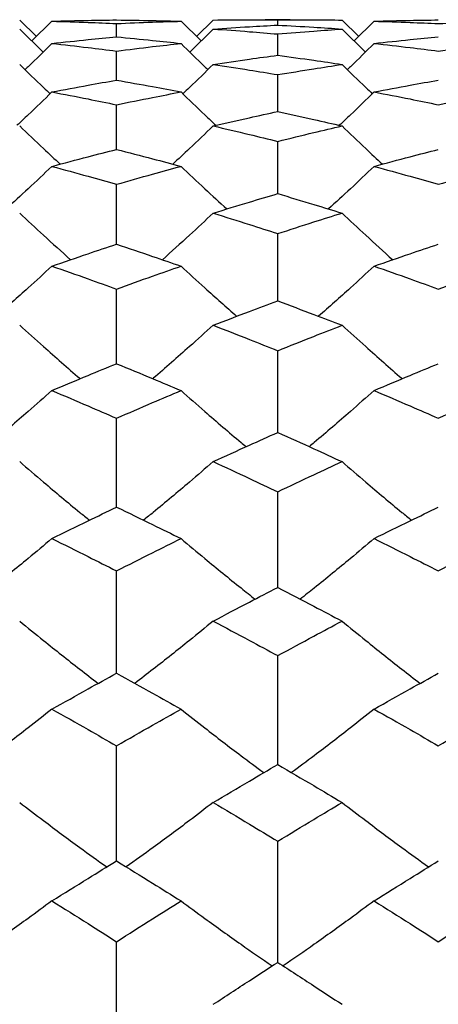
# Model space of a CAD drawing. Header units: inches. Extents: x 1.7 to 20.7, y 4 to 15.1.
# Tile 51 of 54: x 13.639 to 13.819, y 12.974 to 13.399. Entities that reach past the tile are written whole.
import ezdxf

# ---------------------------------------------------------------- set-up
doc = ezdxf.new("R2010")
doc.units = ezdxf.units.IN
doc.header["$MEASUREMENT"] = 0

msp = doc.modelspace()

# ---------------------------------------------------------------- linework, layer by layer
at = {"color": 7, "linetype": 'Continuous', "lineweight": 25}
for p, q in [((13.63866, 13.39849), (13.64589, 13.39141)), ((13.65259, 13.39798), (13.64392, 13.38948)), ((13.68046, 13.39123), (13.68046, 13.39698)), ((13.70831, 13.39798), (13.71698, 13.38948)), ((13.72223, 13.39849), (13.71501, 13.39141)), ((13.75549, 13.39864), (13.74458, 13.39864)), ((13.75004, 13.39631), (13.75004, 13.39863)), ((13.77781, 13.39849), (13.785, 13.39141)), ((13.79168, 13.39798), (13.78304, 13.38948)), ((13.63866, 13.39462), (13.6488, 13.38471)), ((13.72223, 13.39462), (13.7121, 13.38471)), ((13.75004, 13.38332), (13.75004, 13.39248)), ((13.77781, 13.39462), (13.7879, 13.38471)), ((13.68046, 13.37258), (13.68046, 13.38513)), ((13.75004, 13.35903), (13.75004, 13.37495)), ((13.68046, 13.3427), (13.68046, 13.36196)), ((13.75004, 13.32363), (13.75004, 13.34619)), ((13.68046, 13.30184), (13.68046, 13.32766)), ((13.75004, 13.27738), (13.75004, 13.30641)), ((13.68046, 13.2503), (13.68046, 13.28248)), ((13.75004, 13.22064), (13.75004, 13.25592)), ((13.68046, 13.18847), (13.68046, 13.22678)), ((13.75004, 13.15384), (13.75004, 13.1951)), ((13.68046, 13.11682), (13.68046, 13.16096)), ((13.75004, 13.07749), (13.75004, 13.12441)), ((13.68046, 13.0359), (13.68046, 13.08553)), ((13.75004, 12.99216), (13.75004, 13.0444)), ((13.68046, 12.94633), (13.68046, 13.00108))]:
    msp.add_line(p, q, dxfattribs=at)
for points, knots in [([(13.65259, 13.39798), (13.6578, 13.39812), (13.66709, 13.39835), (13.67637, 13.39848), (13.68046, 13.39853)], [0, 0, 0, 0, 0.560052, 1, 1, 1, 1]), ([(13.65259, 13.39798), (13.6578, 13.39783), (13.66709, 13.39755), (13.67637, 13.39715), (13.68046, 13.39698)], [0, 0, 0, 0, 0.5600516, 1, 1, 1, 1]), ([(13.68046, 13.39853), (13.68566, 13.39846), (13.69494, 13.39833), (13.70423, 13.39809), (13.70831, 13.39798)], [0, 0, 0, 0, 0.56009, 1, 1, 1, 1]), ([(13.68046, 13.39698), (13.68566, 13.3972), (13.69494, 13.39759), (13.70423, 13.39786), (13.70831, 13.39798)], [0, 0, 0, 0, 0.56009, 1, 1, 1, 1]), ([(13.72223, 13.39849), (13.72742, 13.39855), (13.73669, 13.39865), (13.74596, 13.39864), (13.75004, 13.39863)], [0, 0, 0, 0, 0.560148, 1, 1, 1, 1]), ([(13.72223, 13.39462), (13.72742, 13.39496), (13.73669, 13.39558), (13.74596, 13.39609), (13.75004, 13.39631)], [0, 0, 0, 0, 0.560148, 1, 1, 1, 1]), ([(13.75004, 13.39863), (13.75522, 13.39864), (13.76448, 13.39864), (13.77374, 13.39854), (13.77781, 13.39849)], [0, 0, 0, 0, 0.560187, 1, 1, 1, 1]), ([(13.75004, 13.39631), (13.75522, 13.39602), (13.76448, 13.39551), (13.77374, 13.39489), (13.77781, 13.39462)], [0, 0, 0, 0, 0.560187, 1, 1, 1, 1]), ([(13.79168, 13.39798), (13.79685, 13.39812), (13.80609, 13.39835), (13.81532, 13.39848), (13.81938, 13.39853)], [0, 0, 0, 0, 0.560245, 1, 1, 1, 1]), ([(13.79168, 13.39798), (13.79685, 13.39783), (13.80609, 13.39755), (13.81532, 13.39715), (13.81938, 13.39698)], [0, 0, 0, 0, 0.560245, 1, 1, 1, 1]), ([(13.81938, 13.39698), (13.82455, 13.3972), (13.83377, 13.39759), (13.84298, 13.39786), (13.84703, 13.39798)], [0, 0, 0, 0, 0.560284, 1, 1, 1, 1]), ([(13.65259, 13.38841), (13.6578, 13.38897), (13.66709, 13.38996), (13.67637, 13.39084), (13.68046, 13.39123)], [0, 0, 0, 0, 0.560052, 1, 1, 1, 1]), ([(13.68046, 13.39123), (13.68566, 13.39074), (13.69494, 13.38985), (13.70423, 13.38885), (13.70831, 13.38841)], [0, 0, 0, 0, 0.5600903, 1, 1, 1, 1]), ([(13.72223, 13.39462), (13.72742, 13.39425), (13.73669, 13.39359), (13.74596, 13.39282), (13.75004, 13.39248)], [0, 0, 0, 0, 0.560148, 1, 1, 1, 1]), ([(13.75004, 13.39248), (13.75522, 13.39291), (13.76448, 13.39368), (13.77374, 13.39433), (13.77781, 13.39462)], [0, 0, 0, 0, 0.560187, 1, 1, 1, 1]), ([(13.79168, 13.38841), (13.79685, 13.38897), (13.80609, 13.38996), (13.81532, 13.39084), (13.81938, 13.39123)], [0, 0, 0, 0, 0.560245, 1, 1, 1, 1]), ([(13.65259, 13.38841), (13.64918, 13.38505), (13.64533, 13.38126), (13.64141, 13.37754), (13.64097, 13.37712)], [0, 0, 0, 0, 0.887426, 1, 1, 1, 1]), ([(13.65259, 13.38841), (13.6578, 13.38783), (13.66709, 13.38679), (13.67637, 13.38563), (13.68046, 13.38513)], [0, 0, 0, 0, 0.560052, 1, 1, 1, 1]), ([(13.68046, 13.38513), (13.68566, 13.38577), (13.69494, 13.38692), (13.70423, 13.38795), (13.70831, 13.38841)], [0, 0, 0, 0, 0.56009, 1, 1, 1, 1]), ([(13.70831, 13.38841), (13.71172, 13.38505), (13.71556, 13.38126), (13.71948, 13.37754), (13.71992, 13.37712)], [0, 0, 0, 0, 0.887152, 1, 1, 1, 1]), ([(13.79168, 13.38841), (13.78828, 13.38504), (13.78445, 13.38126), (13.78055, 13.37754), (13.78011, 13.37712)], [0, 0, 0, 0, 0.887723, 1, 1, 1, 1]), ([(13.79168, 13.38841), (13.79685, 13.38783), (13.80609, 13.38679), (13.81532, 13.38563), (13.81938, 13.38513)], [0, 0, 0, 0, 0.560245, 1, 1, 1, 1]), ([(13.81938, 13.38513), (13.82455, 13.38577), (13.83377, 13.38692), (13.84298, 13.38795), (13.84703, 13.38841)], [0, 0, 0, 0, 0.560284, 1, 1, 1, 1]), ([(13.72223, 13.37936), (13.72742, 13.38013), (13.73669, 13.3815), (13.74596, 13.38276), (13.75004, 13.38332)], [0, 0, 0, 0, 0.560148, 1, 1, 1, 1]), ([(13.75004, 13.38332), (13.75522, 13.38261), (13.76448, 13.38134), (13.77374, 13.37997), (13.77781, 13.37936)], [0, 0, 0, 0, 0.560187, 1, 1, 1, 1]), ([(13.63866, 13.37936), (13.64208, 13.37602), (13.64642, 13.37177), (13.65085, 13.36761), (13.6518, 13.36671)], [0, 0, 0, 0, 0.7860041, 1, 1, 1, 1]), ([(13.72223, 13.37936), (13.71881, 13.37602), (13.71447, 13.37177), (13.71005, 13.36761), (13.7091, 13.36671)], [0, 0, 0, 0, 0.786189, 1, 1, 1, 1]), ([(13.72223, 13.37936), (13.72742, 13.37857), (13.73669, 13.37715), (13.74596, 13.37562), (13.75004, 13.37495)], [0, 0, 0, 0, 0.560148, 1, 1, 1, 1]), ([(13.75004, 13.37495), (13.75522, 13.3758), (13.76448, 13.37733), (13.77374, 13.37874), (13.77781, 13.37936)], [0, 0, 0, 0, 0.560187, 1, 1, 1, 1]), ([(13.77781, 13.37936), (13.78121, 13.37602), (13.78554, 13.37178), (13.78994, 13.36761), (13.79088, 13.36672)], [0, 0, 0, 0, 0.785784, 1, 1, 1, 1]), ([(13.65259, 13.36749), (13.6578, 13.36847), (13.66709, 13.37022), (13.67637, 13.37186), (13.68046, 13.37258)], [0, 0, 0, 0, 0.560052, 1, 1, 1, 1]), ([(13.68046, 13.37258), (13.68566, 13.37166), (13.69494, 13.37002), (13.70423, 13.36827), (13.70831, 13.36749)], [0, 0, 0, 0, 0.56009, 1, 1, 1, 1]), ([(13.79168, 13.36749), (13.79685, 13.36847), (13.80609, 13.37022), (13.81532, 13.37186), (13.81938, 13.37258)], [0, 0, 0, 0, 0.560245, 1, 1, 1, 1]), ([(13.65259, 13.36749), (13.64918, 13.36418), (13.64418, 13.35935), (13.63909, 13.3546), (13.63748, 13.3531)], [0, 0, 0, 0, 0.684131, 1, 1, 1, 1]), ([(13.65259, 13.36749), (13.6578, 13.36649), (13.66709, 13.3647), (13.67637, 13.3628), (13.68046, 13.36196)], [0, 0, 0, 0, 0.560052, 1, 1, 1, 1]), ([(13.68046, 13.36196), (13.68566, 13.36303), (13.69494, 13.36492), (13.70423, 13.36671), (13.70831, 13.36749)], [0, 0, 0, 0, 0.56009, 1, 1, 1, 1]), ([(13.70831, 13.36749), (13.71172, 13.36419), (13.71672, 13.35935), (13.7218, 13.3546), (13.7234, 13.3531)], [0, 0, 0, 0, 0.68391, 1, 1, 1, 1]), ([(13.79168, 13.36749), (13.78828, 13.36418), (13.7833, 13.35934), (13.77823, 13.3546), (13.77663, 13.3531)], [0, 0, 0, 0, 0.684326, 1, 1, 1, 1]), ([(13.79168, 13.36749), (13.79685, 13.36649), (13.80609, 13.3647), (13.81532, 13.3628), (13.81938, 13.36196)], [0, 0, 0, 0, 0.560245, 1, 1, 1, 1]), ([(13.81938, 13.36196), (13.82455, 13.36303), (13.83377, 13.36492), (13.84298, 13.36671), (13.84703, 13.36749)], [0, 0, 0, 0, 0.5602837, 1, 1, 1, 1]), ([(13.72223, 13.35283), (13.72742, 13.35402), (13.73669, 13.35614), (13.74596, 13.35815), (13.75004, 13.35903)], [0, 0, 0, 0, 0.560148, 1, 1, 1, 1]), ([(13.75004, 13.35903), (13.75522, 13.3579), (13.76448, 13.35589), (13.77374, 13.35377), (13.77781, 13.35283)], [0, 0, 0, 0, 0.560187, 1, 1, 1, 1]), ([(13.63866, 13.35283), (13.64208, 13.34956), (13.64787, 13.34402), (13.65377, 13.33858), (13.65618, 13.33635)], [0, 0, 0, 0, 0.590883, 1, 1, 1, 1]), ([(13.72223, 13.35283), (13.71881, 13.34956), (13.71303, 13.34401), (13.70714, 13.33858), (13.70473, 13.33636)], [0, 0, 0, 0, 0.591098, 1, 1, 1, 1]), ([(13.72223, 13.35283), (13.72742, 13.35162), (13.73669, 13.34946), (13.74596, 13.34719), (13.75004, 13.34619)], [0, 0, 0, 0, 0.560148, 1, 1, 1, 1]), ([(13.75004, 13.34619), (13.75522, 13.34746), (13.76448, 13.34973), (13.77374, 13.35188), (13.77781, 13.35283)], [0, 0, 0, 0, 0.560187, 1, 1, 1, 1]), ([(13.77781, 13.35283), (13.78121, 13.34956), (13.78698, 13.34402), (13.79284, 13.33858), (13.79524, 13.33635)], [0, 0, 0, 0, 0.590682, 1, 1, 1, 1]), ([(13.65259, 13.3354), (13.6578, 13.33679), (13.66709, 13.33928), (13.67637, 13.34166), (13.68046, 13.3427)], [0, 0, 0, 0, 0.560052, 1, 1, 1, 1]), ([(13.68046, 13.3427), (13.68566, 13.34137), (13.69494, 13.33899), (13.70423, 13.3365), (13.70831, 13.3354)], [0, 0, 0, 0, 0.56009, 1, 1, 1, 1]), ([(13.79168, 13.3354), (13.79685, 13.33679), (13.80609, 13.33928), (13.81532, 13.34166), (13.81938, 13.3427)], [0, 0, 0, 0, 0.560245, 1, 1, 1, 1]), ([(13.65259, 13.3354), (13.64917, 13.33217), (13.64263, 13.32599), (13.63597, 13.31992), (13.63279, 13.31703)], [0, 0, 0, 0, 0.523197, 1, 1, 1, 1]), ([(13.65259, 13.3354), (13.6578, 13.33399), (13.66709, 13.33146), (13.67637, 13.32882), (13.68046, 13.32766)], [0, 0, 0, 0, 0.560052, 1, 1, 1, 1]), ([(13.68046, 13.32766), (13.68566, 13.32914), (13.69494, 13.33177), (13.70423, 13.33429), (13.70831, 13.3354)], [0, 0, 0, 0, 0.5600903, 1, 1, 1, 1]), ([(13.70831, 13.3354), (13.71173, 13.33217), (13.71826, 13.32599), (13.72491, 13.31992), (13.72808, 13.31702)], [0, 0, 0, 0, 0.5229723, 1, 1, 1, 1]), ([(13.79168, 13.3354), (13.78827, 13.33217), (13.78176, 13.32598), (13.77513, 13.31992), (13.77197, 13.31703)], [0, 0, 0, 0, 0.523316, 1, 1, 1, 1]), ([(13.79168, 13.3354), (13.79685, 13.33399), (13.80609, 13.33146), (13.81532, 13.32882), (13.81938, 13.32766)], [0, 0, 0, 0, 0.560245, 1, 1, 1, 1]), ([(13.81938, 13.32766), (13.82455, 13.32914), (13.83377, 13.33177), (13.84298, 13.33429), (13.84703, 13.3354)], [0, 0, 0, 0, 0.560284, 1, 1, 1, 1]), ([(13.72223, 13.31524), (13.72742, 13.31683), (13.73669, 13.31968), (13.74596, 13.32242), (13.75004, 13.32363)], [0, 0, 0, 0, 0.560148, 1, 1, 1, 1]), ([(13.75004, 13.32363), (13.75522, 13.32209), (13.76448, 13.31935), (13.77374, 13.31649), (13.77781, 13.31524)], [0, 0, 0, 0, 0.560187, 1, 1, 1, 1]), ([(13.63866, 13.31524), (13.64208, 13.31205), (13.64935, 13.30528), (13.65674, 13.29865), (13.66065, 13.29514)], [0, 0, 0, 0, 0.47127, 1, 1, 1, 1]), ([(13.72223, 13.31524), (13.71881, 13.31205), (13.71155, 13.30528), (13.70417, 13.29865), (13.70026, 13.29514)], [0, 0, 0, 0, 0.4714748, 1, 1, 1, 1]), ([(13.72223, 13.31524), (13.72742, 13.31362), (13.73669, 13.31073), (13.74596, 13.30773), (13.75004, 13.30641)], [0, 0, 0, 0, 0.5601483, 1, 1, 1, 1]), ([(13.75004, 13.30641), (13.75522, 13.30809), (13.76448, 13.31108), (13.77374, 13.31397), (13.77781, 13.31524)], [0, 0, 0, 0, 0.560187, 1, 1, 1, 1]), ([(13.77781, 13.31524), (13.78122, 13.31205), (13.78845, 13.30529), (13.7958, 13.29865), (13.79969, 13.29514)], [0, 0, 0, 0, 0.471139, 1, 1, 1, 1]), ([(13.65259, 13.29237), (13.6578, 13.29417), (13.66709, 13.29738), (13.67637, 13.30048), (13.68046, 13.30184)], [0, 0, 0, 0, 0.5600516, 1, 1, 1, 1]), ([(13.68046, 13.30184), (13.68566, 13.3001), (13.69494, 13.297), (13.70423, 13.29379), (13.70831, 13.29237)], [0, 0, 0, 0, 0.56009, 1, 1, 1, 1]), ([(13.79168, 13.29237), (13.79685, 13.29417), (13.80609, 13.29738), (13.81532, 13.30048), (13.81938, 13.30184)], [0, 0, 0, 0, 0.560245, 1, 1, 1, 1]), ([(13.65259, 13.29237), (13.64917, 13.28924), (13.64121, 13.28195), (13.63311, 13.27481), (13.6285, 13.27074)], [0, 0, 0, 0, 0.430461, 1, 1, 1, 1]), ([(13.65259, 13.29237), (13.6578, 13.29056), (13.66709, 13.28731), (13.67637, 13.28396), (13.68046, 13.28248)], [0, 0, 0, 0, 0.560052, 1, 1, 1, 1]), ([(13.68046, 13.28248), (13.68566, 13.28436), (13.69494, 13.28771), (13.70423, 13.29095), (13.70831, 13.29237)], [0, 0, 0, 0, 0.5600903, 1, 1, 1, 1]), ([(13.70831, 13.29237), (13.71173, 13.28924), (13.71968, 13.28196), (13.72776, 13.27481), (13.73237, 13.27073)], [0, 0, 0, 0, 0.4302599, 1, 1, 1, 1]), ([(13.79168, 13.29237), (13.78827, 13.28924), (13.78035, 13.28195), (13.77228, 13.27481), (13.76769, 13.27074)], [0, 0, 0, 0, 0.4305444, 1, 1, 1, 1]), ([(13.79168, 13.29237), (13.79685, 13.29056), (13.80609, 13.28731), (13.81532, 13.28396), (13.81938, 13.28248)], [0, 0, 0, 0, 0.560245, 1, 1, 1, 1]), ([(13.81938, 13.28248), (13.82455, 13.28436), (13.83377, 13.28771), (13.84298, 13.29095), (13.84703, 13.29237)], [0, 0, 0, 0, 0.560284, 1, 1, 1, 1]), ([(13.72223, 13.26686), (13.72742, 13.26885), (13.73669, 13.27241), (13.74596, 13.27586), (13.75004, 13.27738)], [0, 0, 0, 0, 0.560148, 1, 1, 1, 1]), ([(13.75004, 13.27738), (13.75522, 13.27545), (13.76448, 13.27199), (13.77374, 13.26843), (13.77781, 13.26686)], [0, 0, 0, 0, 0.560187, 1, 1, 1, 1]), ([(13.63866, 13.26686), (13.64209, 13.26379), (13.65066, 13.2561), (13.65938, 13.24843), (13.66473, 13.2439), (13.6648, 13.24384)], [0, 0, 0, 0, 0.3969703, 0.9925495, 1, 1, 1, 1]), ([(13.72223, 13.26686), (13.7188, 13.26379), (13.71023, 13.2561), (13.70153, 13.24843), (13.69619, 13.2439), (13.69613, 13.24385)], [0, 0, 0, 0, 0.397154, 0.993014, 1, 1, 1, 1]), ([(13.72223, 13.26686), (13.72742, 13.26485), (13.73669, 13.26125), (13.74596, 13.25755), (13.75004, 13.25592)], [0, 0, 0, 0, 0.560148, 1, 1, 1, 1]), ([(13.75004, 13.25592), (13.75522, 13.25799), (13.76448, 13.26169), (13.77374, 13.26528), (13.77781, 13.26686)], [0, 0, 0, 0, 0.560187, 1, 1, 1, 1]), ([(13.77781, 13.26686), (13.78122, 13.26379), (13.78975, 13.25611), (13.79842, 13.24844), (13.80375, 13.2439), (13.80382, 13.24384)], [0, 0, 0, 0, 0.396877, 0.992309, 1, 1, 1, 1]), ([(13.65259, 13.23874), (13.6578, 13.24093), (13.66709, 13.24483), (13.67637, 13.24863), (13.68046, 13.2503)], [0, 0, 0, 0, 0.5600516, 1, 1, 1, 1]), ([(13.68046, 13.2503), (13.68566, 13.24817), (13.69494, 13.24437), (13.70423, 13.24046), (13.70831, 13.23874)], [0, 0, 0, 0, 0.56009, 1, 1, 1, 1]), ([(13.79168, 13.23874), (13.79685, 13.24093), (13.80609, 13.24483), (13.81532, 13.24863), (13.81938, 13.2503)], [0, 0, 0, 0, 0.560245, 1, 1, 1, 1]), ([(13.65259, 13.23874), (13.64917, 13.23573), (13.64059, 13.2282), (13.63121, 13.22013), (13.62518, 13.21514), (13.62444, 13.21453)], [0, 0, 0, 0, 0.369096, 0.922856, 1, 1, 1, 1]), ([(13.65259, 13.23874), (13.6578, 13.23653), (13.66709, 13.2326), (13.67637, 13.22855), (13.68046, 13.22678)], [0, 0, 0, 0, 0.560052, 1, 1, 1, 1]), ([(13.68046, 13.22678), (13.68566, 13.22904), (13.69494, 13.23307), (13.70423, 13.23701), (13.70831, 13.23874)], [0, 0, 0, 0, 0.56009, 1, 1, 1, 1]), ([(13.70831, 13.23874), (13.71173, 13.23573), (13.72029, 13.22821), (13.72966, 13.22013), (13.73568, 13.21514), (13.73641, 13.21453)], [0, 0, 0, 0, 0.369064, 0.922771, 1, 1, 1, 1]), ([(13.79168, 13.23874), (13.78827, 13.23573), (13.77973, 13.2282), (13.77039, 13.22012), (13.76438, 13.21513), (13.76365, 13.21453)], [0, 0, 0, 0, 0.369149, 0.922996, 1, 1, 1, 1]), ([(13.79168, 13.23874), (13.79685, 13.23653), (13.80609, 13.2326), (13.81532, 13.22855), (13.81938, 13.22678)], [0, 0, 0, 0, 0.560245, 1, 1, 1, 1]), ([(13.81938, 13.22678), (13.82455, 13.22904), (13.83377, 13.23307), (13.84298, 13.23701), (13.84703, 13.23874)], [0, 0, 0, 0, 0.560284, 1, 1, 1, 1]), ([(13.72223, 13.20807), (13.72742, 13.21044), (13.73669, 13.21468), (13.74596, 13.21882), (13.75004, 13.22064)], [0, 0, 0, 0, 0.560148, 1, 1, 1, 1]), ([(13.75004, 13.22064), (13.75522, 13.21832), (13.76448, 13.21418), (13.77374, 13.20994), (13.77781, 13.20807)], [0, 0, 0, 0, 0.560187, 1, 1, 1, 1]), ([(13.63866, 13.20807), (13.64209, 13.20513), (13.65066, 13.19777), (13.66069, 13.18935), (13.66738, 13.18395), (13.66877, 13.18282)], [0, 0, 0, 0, 0.345467, 0.863775, 1, 1, 1, 1]), ([(13.72223, 13.20807), (13.7188, 13.20513), (13.71024, 13.19777), (13.70021, 13.18934), (13.69353, 13.18394), (13.69214, 13.18282)], [0, 0, 0, 0, 0.345414, 0.863647, 1, 1, 1, 1]), ([(13.72223, 13.20807), (13.72742, 13.20568), (13.73669, 13.2014), (13.74596, 13.19703), (13.75004, 13.1951)], [0, 0, 0, 0, 0.5601483, 1, 1, 1, 1]), ([(13.75004, 13.1951), (13.75522, 13.19755), (13.76448, 13.20192), (13.77374, 13.20619), (13.77781, 13.20807)], [0, 0, 0, 0, 0.560187, 1, 1, 1, 1]), ([(13.77781, 13.20807), (13.78122, 13.20513), (13.78975, 13.19778), (13.79973, 13.18936), (13.80638, 13.18395), (13.80776, 13.18282)], [0, 0, 0, 0, 0.345408, 0.863621, 1, 1, 1, 1]), ([(13.65259, 13.17491), (13.6578, 13.17747), (13.66709, 13.18203), (13.67637, 13.1865), (13.68046, 13.18847)], [0, 0, 0, 0, 0.560052, 1, 1, 1, 1]), ([(13.68046, 13.18847), (13.68566, 13.18596), (13.69494, 13.18149), (13.70423, 13.17692), (13.70831, 13.17491)], [0, 0, 0, 0, 0.56009, 1, 1, 1, 1]), ([(13.79168, 13.17491), (13.79685, 13.17747), (13.80609, 13.18203), (13.81532, 13.1865), (13.81938, 13.18847)], [0, 0, 0, 0, 0.560245, 1, 1, 1, 1]), ([(13.65259, 13.17491), (13.64917, 13.17204), (13.64059, 13.16487), (13.62992, 13.15615), (13.62259, 13.15038), (13.62056, 13.14878)], [0, 0, 0, 0, 0.325012, 0.812632, 1, 1, 1, 1]), ([(13.65259, 13.17491), (13.6578, 13.17233), (13.66709, 13.16773), (13.67637, 13.16303), (13.68046, 13.16096)], [0, 0, 0, 0, 0.560052, 1, 1, 1, 1]), ([(13.68046, 13.16096), (13.68566, 13.16359), (13.69494, 13.16828), (13.70423, 13.17288), (13.70831, 13.17491)], [0, 0, 0, 0, 0.56009, 1, 1, 1, 1]), ([(13.70831, 13.17491), (13.71173, 13.17204), (13.72029, 13.16487), (13.73094, 13.15615), (13.73825, 13.15038), (13.74028, 13.14878)], [0, 0, 0, 0, 0.325044, 0.812708, 1, 1, 1, 1]), ([(13.79168, 13.17491), (13.78827, 13.17204), (13.77973, 13.16486), (13.76911, 13.15614), (13.7618, 13.15038), (13.75977, 13.14878)], [0, 0, 0, 0, 0.325039, 0.812707, 1, 1, 1, 1]), ([(13.79168, 13.17491), (13.79685, 13.17233), (13.80609, 13.16773), (13.81532, 13.16303), (13.81938, 13.16096)], [0, 0, 0, 0, 0.560245, 1, 1, 1, 1]), ([(13.81938, 13.16096), (13.82455, 13.16359), (13.83377, 13.16828), (13.84298, 13.17288), (13.84703, 13.17491)], [0, 0, 0, 0, 0.5602837, 1, 1, 1, 1]), ([(13.72223, 13.13932), (13.72742, 13.14205), (13.73669, 13.14694), (13.74596, 13.15173), (13.75004, 13.15384)], [0, 0, 0, 0, 0.560148, 1, 1, 1, 1]), ([(13.75004, 13.15384), (13.75522, 13.15115), (13.76448, 13.14636), (13.77374, 13.14147), (13.77781, 13.13932)], [0, 0, 0, 0, 0.560187, 1, 1, 1, 1]), ([(13.63866, 13.13932), (13.64209, 13.13653), (13.65066, 13.12956), (13.66195, 13.1206), (13.66991, 13.11451), (13.67257, 13.11247)], [0, 0, 0, 0, 0.307273, 0.768278, 1, 1, 1, 1]), ([(13.72223, 13.13932), (13.7188, 13.13653), (13.71024, 13.12955), (13.69896, 13.12059), (13.691, 13.11451), (13.68834, 13.11247)], [0, 0, 0, 0, 0.3072469, 0.7682172, 1, 1, 1, 1]), ([(13.72223, 13.13932), (13.72742, 13.13656), (13.73669, 13.13164), (13.74596, 13.12662), (13.75004, 13.12441)], [0, 0, 0, 0, 0.560148, 1, 1, 1, 1]), ([(13.75004, 13.12441), (13.75522, 13.12722), (13.76448, 13.13223), (13.77374, 13.13715), (13.77781, 13.13932)], [0, 0, 0, 0, 0.560187, 1, 1, 1, 1]), ([(13.77781, 13.13932), (13.78122, 13.13653), (13.78975, 13.12956), (13.80098, 13.1206), (13.80889, 13.11451), (13.81154, 13.11247)], [0, 0, 0, 0, 0.307243, 0.768198, 1, 1, 1, 1]), ([(13.65259, 13.10136), (13.6578, 13.10427), (13.66709, 13.10947), (13.67637, 13.11458), (13.68046, 13.11682)], [0, 0, 0, 0, 0.560052, 1, 1, 1, 1]), ([(13.68046, 13.11682), (13.68566, 13.11396), (13.69494, 13.10885), (13.70423, 13.10365), (13.70831, 13.10136)], [0, 0, 0, 0, 0.56009, 1, 1, 1, 1]), ([(13.79168, 13.10136), (13.79685, 13.10427), (13.80609, 13.10947), (13.81532, 13.11458), (13.81938, 13.11682)], [0, 0, 0, 0, 0.560245, 1, 1, 1, 1]), ([(13.65259, 13.10136), (13.64917, 13.09866), (13.6406, 13.0919), (13.62869, 13.08275), (13.62011, 13.07639), (13.61682, 13.07396)], [0, 0, 0, 0, 0.291542, 0.728946, 1, 1, 1, 1]), ([(13.65259, 13.10136), (13.6578, 13.09843), (13.66709, 13.0932), (13.67637, 13.08788), (13.68046, 13.08553)], [0, 0, 0, 0, 0.560052, 1, 1, 1, 1]), ([(13.68046, 13.08553), (13.68566, 13.08851), (13.69494, 13.09383), (13.70423, 13.09906), (13.70831, 13.10136)], [0, 0, 0, 0, 0.56009, 1, 1, 1, 1]), ([(13.70831, 13.10136), (13.71173, 13.09866), (13.72029, 13.0919), (13.73217, 13.08275), (13.74074, 13.07639), (13.74401, 13.07396)], [0, 0, 0, 0, 0.291557, 0.72898, 1, 1, 1, 1]), ([(13.79168, 13.10136), (13.78827, 13.09866), (13.77973, 13.0919), (13.76788, 13.08274), (13.75932, 13.07639), (13.75605, 13.07396)], [0, 0, 0, 0, 0.291554, 0.728982, 1, 1, 1, 1]), ([(13.79168, 13.10136), (13.79685, 13.09843), (13.80609, 13.0932), (13.81532, 13.08788), (13.81938, 13.08553)], [0, 0, 0, 0, 0.560245, 1, 1, 1, 1]), ([(13.81938, 13.08553), (13.82455, 13.08851), (13.83377, 13.09383), (13.84298, 13.09906), (13.84703, 13.10136)], [0, 0, 0, 0, 0.5602837, 1, 1, 1, 1]), ([(13.72223, 13.06112), (13.72742, 13.0642), (13.73669, 13.06969), (13.74596, 13.07511), (13.75004, 13.07749)], [0, 0, 0, 0, 0.560148, 1, 1, 1, 1]), ([(13.75004, 13.07749), (13.75522, 13.07445), (13.76448, 13.06904), (13.77374, 13.06354), (13.77781, 13.06112)], [0, 0, 0, 0, 0.560187, 1, 1, 1, 1]), ([(13.63866, 13.06112), (13.64209, 13.05851), (13.65066, 13.05197), (13.66317, 13.04269), (13.67236, 13.0361), (13.67625, 13.03332)], [0, 0, 0, 0, 0.277546, 0.693952, 1, 1, 1, 1]), ([(13.72223, 13.06112), (13.7188, 13.0585), (13.71024, 13.05197), (13.69774, 13.04268), (13.68855, 13.0361), (13.68466, 13.03331)], [0, 0, 0, 0, 0.277535, 0.693928, 1, 1, 1, 1]), ([(13.72223, 13.06112), (13.72742, 13.05802), (13.73669, 13.05249), (13.74596, 13.04687), (13.75004, 13.0444)], [0, 0, 0, 0, 0.560148, 1, 1, 1, 1]), ([(13.75004, 13.0444), (13.75522, 13.04754), (13.76448, 13.05316), (13.77374, 13.05869), (13.77781, 13.06112)], [0, 0, 0, 0, 0.560187, 1, 1, 1, 1]), ([(13.77781, 13.06112), (13.78122, 13.05851), (13.78975, 13.05198), (13.80219, 13.04269), (13.81133, 13.03611), (13.8152, 13.03332)], [0, 0, 0, 0, 0.277535, 0.693919, 1, 1, 1, 1]), ([(13.65259, 13.01866), (13.6578, 13.0219), (13.66709, 13.02769), (13.67637, 13.0334), (13.68046, 13.0359)], [0, 0, 0, 0, 0.5600516, 1, 1, 1, 1]), ([(13.68046, 13.0359), (13.68566, 13.03271), (13.69494, 13.027), (13.70423, 13.02121), (13.70831, 13.01866)], [0, 0, 0, 0, 0.56009, 1, 1, 1, 1]), ([(13.79168, 13.01866), (13.79685, 13.0219), (13.80609, 13.02769), (13.81532, 13.0334), (13.81938, 13.0359)], [0, 0, 0, 0, 0.560245, 1, 1, 1, 1]), ([(13.65259, 13.01866), (13.64917, 13.01614), (13.6406, 13.00985), (13.62748, 13.00048), (13.61768, 12.99372), (13.61318, 12.99062)], [0, 0, 0, 0, 0.264903, 0.662342, 1, 1, 1, 1]), ([(13.65259, 13.01866), (13.6578, 13.0154), (13.66709, 13.00958), (13.67637, 13.00368), (13.68046, 13.00108)], [0, 0, 0, 0, 0.560052, 1, 1, 1, 1]), ([(13.68046, 13.00108), (13.68566, 13.00438), (13.69494, 13.01028), (13.70423, 13.0161), (13.70831, 13.01866)], [0, 0, 0, 0, 0.56009, 1, 1, 1, 1]), ([(13.70831, 13.01866), (13.71173, 13.01615), (13.72029, 13.00985), (13.73337, 13.00048), (13.74316, 12.99372), (13.74765, 12.99062)], [0, 0, 0, 0, 0.264909, 0.662353, 1, 1, 1, 1]), ([(13.79168, 13.01866), (13.78827, 13.01614), (13.77973, 13.00985), (13.76668, 13.00047), (13.7569, 12.99372), (13.75242, 12.99062)], [0, 0, 0, 0, 0.264905, 0.66235, 1, 1, 1, 1]), ([(13.79168, 13.01866), (13.79685, 13.0154), (13.80609, 13.00958), (13.81532, 13.00368), (13.81938, 13.00108)], [0, 0, 0, 0, 0.560245, 1, 1, 1, 1]), ([(13.81938, 13.00108), (13.82455, 13.00438), (13.83377, 13.01028), (13.84298, 13.0161), (13.84703, 13.01866)], [0, 0, 0, 0, 0.560284, 1, 1, 1, 1]), ([(13.72223, 12.97407), (13.72742, 12.97747), (13.73669, 12.98354), (13.74596, 12.98953), (13.75004, 12.99216)], [0, 0, 0, 0, 0.560148, 1, 1, 1, 1]), ([(13.75004, 12.99216), (13.75522, 12.98881), (13.76448, 12.98282), (13.77374, 12.97674), (13.77781, 12.97407)], [0, 0, 0, 0, 0.560187, 1, 1, 1, 1])]:
    msp.add_open_spline(points, degree=3, knots=knots, dxfattribs=at)

doc.saveas('drawing.dxf')
